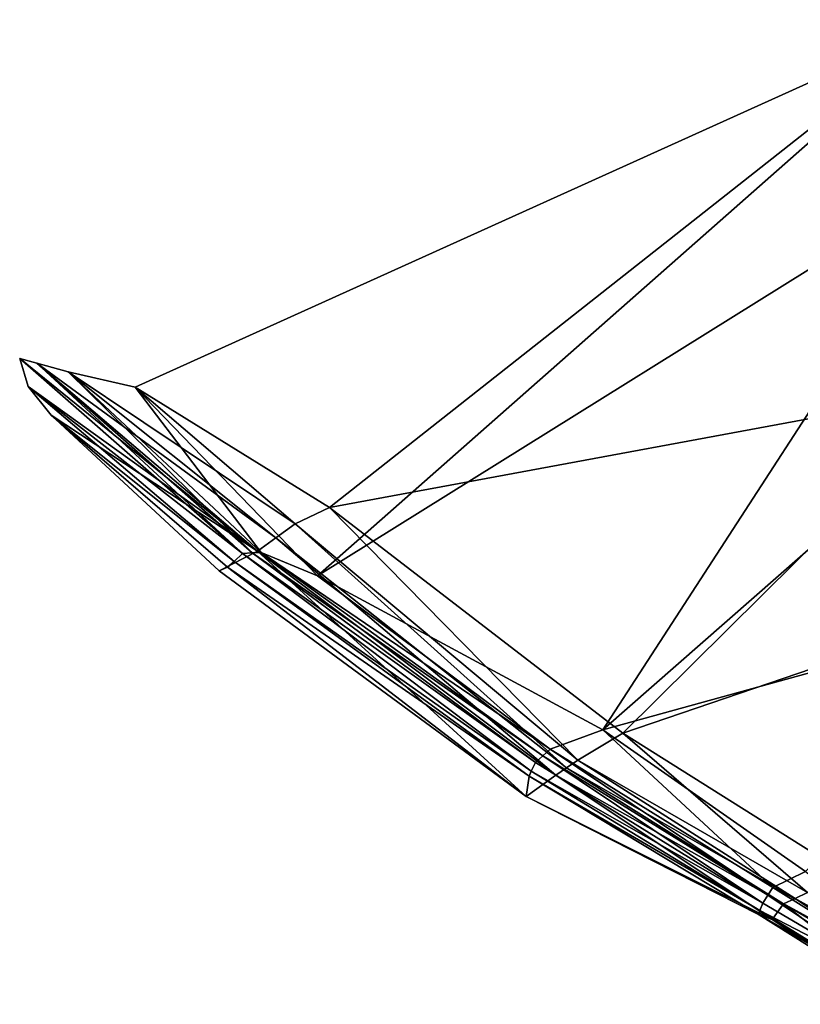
# Model space of a CAD drawing. Extents: x -76 to 76, y -20 to 79.
# Tile 1 of 175: x -76 to -45, y -4 to 34. Entities that reach past the tile are written whole.
import ezdxf

# ---------------------------------------------------------------- set-up
doc = ezdxf.new("R2010")
doc.units = 0

msp = doc.modelspace()

# ---------------------------------------------------------------- linework, layer by layer
for points in [[(-71.1, 19.808, 26.988), (-39.396, 34.149, 28.472), (-63.989, 12.456, 27.171)], [(-39.396, 34.149, 28.472), (-71.1, 19.808, 26.988), (-63.522, 15.122, 27.609)], [(-39.396, 34.149, 28.472), (-38.767, 28.183, 28.665), (-63.989, 12.456, 27.171)], [(-38.526, 19.753, 30.433), (-39.396, 34.149, 28.472), (-63.522, 15.122, 27.609)], [(-63.989, 12.456, 27.171), (-38.767, 28.183, 28.665), (-52.862, 6.437, 26.946)], [(-38.767, 28.183, 28.665), (-37.378, 20.035, 29.447), (-52.862, 6.437, 26.946)], [(-75.602, 20.933, 26.371), (-75.272, 19.832, 26.348), (-66.327, 13.411, 27.969)], [(-66.912, 13.326, 25.377), (-75.602, 20.933, 26.371), (-74.934, 20.742, 26.467)], [(-74.934, 20.742, 26.467), (-75.602, 20.933, 26.371), (-66.327, 13.411, 27.969)], [(-75.602, 20.933, 26.371), (-66.912, 13.326, 25.377), (-75.272, 19.832, 26.348)], [(-65.611, 13.936, 27.76), (-74.934, 20.742, 26.467), (-66.327, 13.411, 27.969)], [(-66.536, 13.342, 25.347), (-74.934, 20.742, 26.467), (-73.709, 20.415, 26.587)], [(-73.709, 20.415, 26.587), (-74.934, 20.742, 26.467), (-65.611, 13.936, 27.76)], [(-66.536, 13.342, 25.347), (-66.912, 13.326, 25.377), (-74.934, 20.742, 26.467)], [(-64.862, 14.474, 27.476), (-73.709, 20.415, 26.587), (-65.611, 13.936, 27.76)], [(-66.187, 13.356, 25.476), (-66.536, 13.342, 25.347), (-73.709, 20.415, 26.587)], [(-73.709, 20.415, 26.587), (-64.862, 14.474, 27.476), (-71.1, 19.808, 26.988)], [(-73.709, 20.415, 26.587), (-71.1, 19.808, 26.988), (-66.187, 13.356, 25.476)], [(-37.378, 20.035, 29.447), (-34.256, 11.576, 29.295), (-52.862, 6.437, 26.946)], [(-66.912, 13.326, 25.377), (-67.244, 13.011, 25.653), (-75.272, 19.832, 26.348)], [(-75.272, 19.832, 26.348), (-67.244, 13.011, 25.653), (-74.379, 18.717, 26.341)], [(-75.272, 19.832, 26.348), (-74.379, 18.717, 26.341), (-66.327, 13.411, 27.969)], [(-71.1, 19.808, 26.988), (-63.989, 12.456, 27.171), (-66.187, 13.356, 25.476)], [(-64.862, 14.474, 27.476), (-63.522, 15.122, 27.609), (-71.1, 19.808, 26.988)], [(-38.526, 19.753, 30.433), (-63.522, 15.122, 27.609), (-52.084, 6.314, 28.115)], [(-35.575, 11.948, 30.059), (-38.526, 19.753, 30.433), (-52.084, 6.314, 28.115)], [(-67.244, 13.011, 25.653), (-67.497, 12.789, 26.145), (-74.379, 18.717, 26.341)], [(-74.379, 18.717, 26.341), (-67.497, 12.789, 26.145), (-67.824, 12.651, 27.107)], [(-66.327, 13.411, 27.969), (-74.379, 18.717, 26.341), (-67.824, 12.651, 27.107)], [(-64.862, 14.474, 27.476), (-53.844, 5.262, 27.891), (-63.522, 15.122, 27.609)], [(-53.844, 5.262, 27.891), (-52.084, 6.314, 28.115), (-63.522, 15.122, 27.609)], [(-64.862, 14.474, 27.476), (-65.611, 13.936, 27.76), (-54.279, 4.959, 28.038)], [(-53.844, 5.262, 27.891), (-64.862, 14.474, 27.476), (-54.279, 4.959, 28.038)], [(-65.611, 13.936, 27.76), (-66.327, 13.411, 27.969), (-54.702, 4.68, 28.135)], [(-54.279, 4.959, 28.038), (-65.611, 13.936, 27.76), (-54.702, 4.68, 28.135)], [(-66.327, 13.411, 27.969), (-67.824, 12.651, 27.107), (-55.853, 3.842, 27.163)], [(-55.654, 4.836, 26.072), (-67.244, 13.011, 25.653), (-66.912, 13.326, 25.377)], [(-55.493, 5.164, 25.931), (-66.912, 13.326, 25.377), (-66.536, 13.342, 25.347)], [(-55.493, 5.164, 25.931), (-55.654, 4.836, 26.072), (-66.912, 13.326, 25.377)], [(-55.205, 5.434, 25.782), (-66.536, 13.342, 25.347), (-66.187, 13.356, 25.476)], [(-55.205, 5.434, 25.782), (-55.493, 5.164, 25.931), (-66.536, 13.342, 25.347)], [(-54.702, 4.68, 28.135), (-66.327, 13.411, 27.969), (-55.853, 3.842, 27.163)], [(-66.187, 13.356, 25.476), (-63.989, 12.456, 27.171), (-54.926, 5.686, 25.774)], [(-54.926, 5.686, 25.774), (-55.205, 5.434, 25.782), (-66.187, 13.356, 25.476)], [(-67.824, 12.651, 27.107), (-67.497, 12.789, 26.145), (-55.853, 3.842, 27.163)], [(-55.738, 4.639, 26.299), (-67.497, 12.789, 26.145), (-67.244, 13.011, 25.653)], [(-67.497, 12.789, 26.145), (-55.738, 4.639, 26.299), (-55.853, 3.842, 27.163)], [(-55.654, 4.836, 26.072), (-55.738, 4.639, 26.299), (-67.244, 13.011, 25.653)], [(-63.989, 12.456, 27.171), (-52.862, 6.437, 26.946), (-54.926, 5.686, 25.774)], [(-35.575, 11.948, 30.059), (-52.084, 6.314, 28.115), (-43.54, 0.935, 27.245)], [(-34.256, 11.576, 29.295), (-44.967, 0.919, 26.636), (-52.862, 6.437, 26.946)], [(-54.926, 5.686, 25.774), (-52.862, 6.437, 26.946), (-46.234, 0.291, 25.521)], [(-53.844, 5.262, 27.891), (-44.89, 0.099, 27.572), (-52.084, 6.314, 28.115)], [(-52.862, 6.437, 26.946), (-44.967, 0.919, 26.636), (-46.234, 0.291, 25.521)], [(-44.89, 0.099, 27.572), (-43.54, 0.935, 27.245), (-52.084, 6.314, 28.115)], [(-46.632, -0.317, 25.614), (-55.493, 5.164, 25.931), (-55.205, 5.434, 25.782)], [(-46.436, -0.011, 25.494), (-55.205, 5.434, 25.782), (-54.926, 5.686, 25.774)], [(-46.436, -0.011, 25.494), (-46.632, -0.317, 25.614), (-55.205, 5.434, 25.782)], [(-46.234, 0.291, 25.521), (-46.436, -0.011, 25.494), (-54.926, 5.686, 25.774)], [(-55.493, 5.164, 25.931), (-46.632, -0.317, 25.614), (-55.654, 4.836, 26.072)], [(-53.844, 5.262, 27.891), (-54.279, 4.959, 28.038), (-45.368, -0.136, 27.753)], [(-44.89, 0.099, 27.572), (-53.844, 5.262, 27.891), (-45.368, -0.136, 27.753)], [(-54.702, 4.68, 28.135), (-55.853, 3.842, 27.163), (-46.265, -0.958, 27.076)], [(-55.853, 3.842, 27.163), (-55.738, 4.639, 26.299), (-46.768, -0.773, 26.144)], [(-55.654, 4.836, 26.072), (-46.741, -0.61, 25.83), (-55.738, 4.639, 26.299)], [(-46.741, -0.61, 25.83), (-46.768, -0.773, 26.144), (-55.738, 4.639, 26.299)], [(-46.632, -0.317, 25.614), (-46.741, -0.61, 25.83), (-55.654, 4.836, 26.072)], [(-54.279, 4.959, 28.038), (-54.702, 4.68, 28.135), (-45.828, -0.34, 27.833)], [(-45.828, -0.34, 27.833), (-54.702, 4.68, 28.135), (-46.265, -0.958, 27.076)], [(-45.368, -0.136, 27.753), (-54.279, 4.959, 28.038), (-45.828, -0.34, 27.833)], [(-46.265, -0.958, 27.076), (-55.853, 3.842, 27.163), (-46.768, -0.773, 26.144)], [(-46.234, 0.291, 25.521), (-44.967, 0.919, 26.636), (-40.411, -2.696, 25.054)], [(-40.99, -2.983, 25.097), (-46.436, -0.011, 25.494), (-46.234, 0.291, 25.521)], [(-40.411, -2.696, 25.054), (-40.99, -2.983, 25.097), (-46.234, 0.291, 25.521)], [(-44.89, 0.099, 27.572), (-45.368, -0.136, 27.753), (-39.865, -3.226, 27.801)], [(-46.632, -0.317, 25.614), (-41.537, -3.312, 25.348), (-46.741, -0.61, 25.83)], [(-41.537, -3.312, 25.348), (-46.632, -0.317, 25.614), (-46.436, -0.011, 25.494)], [(-40.99, -2.983, 25.097), (-41.537, -3.312, 25.348), (-46.436, -0.011, 25.494)], [(-45.828, -0.34, 27.833), (-46.265, -0.958, 27.076), (-40.774, -4.266, 27.097)], [(-45.368, -0.136, 27.753), (-45.828, -0.34, 27.833), (-40.338, -3.534, 27.862)], [(-40.338, -3.534, 27.862), (-45.828, -0.34, 27.833), (-40.774, -4.266, 27.097)], [(-39.865, -3.226, 27.801), (-45.368, -0.136, 27.753), (-40.338, -3.534, 27.862)], [(-46.741, -0.61, 25.83), (-41.722, -3.697, 25.712), (-46.768, -0.773, 26.144)], [(-41.537, -3.312, 25.348), (-41.722, -3.697, 25.712), (-46.741, -0.61, 25.83)], [(-41.722, -3.697, 25.712), (-41.786, -3.911, 26.209), (-46.768, -0.773, 26.144)], [(-46.265, -0.958, 27.076), (-46.768, -0.773, 26.144), (-41.786, -3.911, 26.209)], [(-40.774, -4.266, 27.097), (-46.265, -0.958, 27.076), (-41.786, -3.911, 26.209)]]:
    msp.add_3dface(points)

doc.saveas('drawing.dxf')
